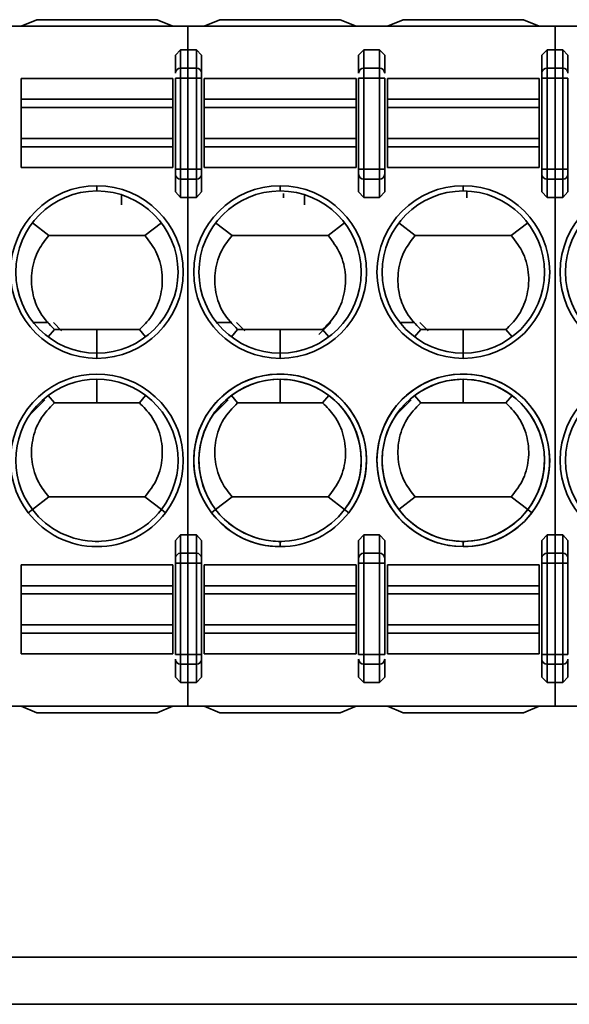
# Model space of a CAD drawing. Header units: millimetres. Extents: x 0 to 420, y 0 to 297.
# Tile 33 of 126: x 131.69 to 136.94, y 214.51 to 223.92. Entities that reach past the tile are written whole.
import ezdxf

# ---------------------------------------------------------------- set-up
doc = ezdxf.new("R2010")
doc.units = ezdxf.units.MM

msp = doc.modelspace()

# ---------------------------------------------------------------- linework, layer by layer
at = {"color": 7, "linetype": 'Continuous', "lineweight": 35}
for p, q in [((119.1018, 223.8599), (136.805, 223.8599)), ((131.7018, 223.8599), (131.8518, 223.9224)), ((131.8518, 223.9224), (133.0018, 223.9224)), ((133.0018, 223.9224), (133.1518, 223.8599)), ((133.2946, 223.8599), (152.7518, 223.8599)), ((133.2946, 223.8599), (133.2946, 223.6351)), ((133.4518, 223.8599), (133.6018, 223.9224)), ((133.6018, 223.9224), (134.7518, 223.9224)), ((134.7518, 223.9224), (134.9018, 223.8599)), ((135.2018, 223.8599), (135.3518, 223.9224)), ((135.3518, 223.9224), (136.5018, 223.9224)), ((136.5018, 223.9224), (136.6518, 223.8599)), ((136.805, 223.8599), (136.805, 223.6351)), ((133.1768, 223.5818), (133.2268, 223.6351)), ((133.1768, 223.5818), (133.1768, 223.4118)), ((133.2268, 223.6351), (133.2268, 223.4588)), ((133.2268, 223.6351), (133.3768, 223.6351)), ((133.2946, 223.6351), (133.3768, 223.6351)), ((133.2946, 223.6351), (133.2946, 223.4588)), ((133.3768, 223.6351), (133.3768, 223.4588)), ((133.3768, 223.6351), (133.4268, 223.5818)), ((133.4268, 223.4118), (133.4268, 223.5818)), ((134.9268, 223.5818), (134.9768, 223.6351)), ((134.9268, 223.5818), (134.9268, 223.4118)), ((134.9768, 223.6351), (134.9768, 223.4588)), ((134.9768, 223.6351), (135.1268, 223.6351)), ((135.1268, 223.6351), (135.1268, 223.4588)), ((135.1268, 223.6351), (135.1768, 223.5818)), ((135.1768, 223.4118), (135.1768, 223.5818)), ((136.6768, 223.5818), (136.7268, 223.6351)), ((136.6768, 223.5818), (136.6768, 223.4118)), ((136.7268, 223.6351), (136.7268, 223.4588)), ((136.7268, 223.6351), (136.805, 223.6351)), ((136.7268, 223.6351), (136.8768, 223.6351)), ((136.805, 223.6351), (136.805, 223.4588)), ((136.8768, 223.6351), (136.8768, 223.4588)), ((136.8768, 223.6351), (136.9268, 223.5818)), ((136.9268, 223.4118), (136.9268, 223.5818)), ((133.2268, 223.4588), (133.2268, 223.3649)), ((133.2268, 223.4588), (133.3768, 223.4588)), ((133.2946, 223.4588), (133.3768, 223.4588)), ((133.2946, 223.4588), (133.2946, 223.3649)), ((133.3768, 223.4588), (133.3768, 223.3649)), ((134.9768, 223.4588), (134.9768, 223.3649)), ((134.9768, 223.4588), (135.1268, 223.4588)), ((135.1268, 223.4588), (135.1268, 223.3649)), ((136.7268, 223.4588), (136.7268, 223.3649)), ((136.7268, 223.4588), (136.805, 223.4588)), ((136.7268, 223.4588), (136.8768, 223.4588)), ((136.805, 223.4588), (136.805, 223.3649)), ((136.8768, 223.4588), (136.8768, 223.3649)), ((131.7018, 223.1614), (131.7018, 223.3599)), ((131.7018, 223.3599), (133.1518, 223.3599)), ((133.1518, 223.1614), (133.1518, 223.3599)), ((133.1768, 223.3649), (133.2268, 223.3649)), ((133.1768, 223.3649), (133.1768, 222.4926)), ((133.2268, 222.4926), (133.2268, 223.3649)), ((133.2268, 223.3649), (133.3768, 223.3649)), ((133.2946, 223.3649), (133.3768, 223.3649)), ((133.2946, 223.3649), (133.2946, 222.4926)), ((133.3768, 223.3649), (133.4268, 223.3649)), ((133.3768, 223.3649), (133.3768, 222.4926)), ((133.4268, 222.4926), (133.4268, 223.3649)), ((133.4518, 223.1614), (133.4518, 223.3599)), ((133.4518, 223.3599), (134.9018, 223.3599)), ((134.9018, 223.1614), (134.9018, 223.3599)), ((134.9268, 223.3649), (134.9768, 223.3649)), ((134.9268, 223.3649), (134.9268, 222.4926)), ((134.9768, 222.4926), (134.9768, 223.3649)), ((134.9768, 223.3649), (135.1268, 223.3649)), ((135.1268, 223.3649), (135.1768, 223.3649)), ((135.1268, 223.3649), (135.1268, 222.4926)), ((135.1768, 222.4926), (135.1768, 223.3649)), ((135.2018, 223.1614), (135.2018, 223.3599)), ((135.2018, 223.3599), (136.6518, 223.3599)), ((136.6518, 223.1614), (136.6518, 223.3599)), ((136.6768, 223.3649), (136.7268, 223.3649)), ((136.6768, 223.3649), (136.6768, 222.4926)), ((136.7268, 222.4926), (136.7268, 223.3649)), ((136.7268, 223.3649), (136.805, 223.3649)), ((136.7268, 223.3649), (136.8768, 223.3649)), ((136.805, 223.3649), (136.805, 222.4926)), ((136.8768, 223.3649), (136.9268, 223.3649)), ((136.8768, 223.3649), (136.8768, 222.4926)), ((136.9268, 222.4926), (136.9268, 223.3649)), ((131.7018, 223.0826), (131.7018, 223.1614)), ((131.7018, 223.1614), (133.1518, 223.1614)), ((131.7018, 222.7872), (131.7018, 223.0826)), ((131.7018, 223.0826), (133.1518, 223.0826)), ((133.1518, 223.0826), (133.1518, 223.1614)), ((133.1518, 222.7872), (133.1518, 223.0826)), ((133.4518, 223.0826), (133.4518, 223.1614)), ((133.4518, 223.1614), (134.9018, 223.1614)), ((133.4518, 222.7872), (133.4518, 223.0826)), ((133.4518, 223.0826), (134.9018, 223.0826)), ((134.9018, 223.0826), (134.9018, 223.1614)), ((134.9018, 222.7872), (134.9018, 223.0826)), ((135.2018, 223.0826), (135.2018, 223.1614)), ((135.2018, 223.1614), (136.6518, 223.1614)), ((135.2018, 222.7872), (135.2018, 223.0826)), ((135.2018, 223.0826), (136.6518, 223.0826)), ((136.6518, 223.0826), (136.6518, 223.1614)), ((136.6518, 222.7872), (136.6518, 223.0826)), ((131.7018, 222.7083), (131.7018, 222.7872)), ((133.1518, 222.7872), (131.7018, 222.7872)), ((131.7018, 222.5099), (131.7018, 222.7083)), ((133.1518, 222.7083), (131.7018, 222.7083)), ((133.1518, 222.7083), (133.1518, 222.7872)), ((133.1518, 222.5099), (133.1518, 222.7083)), ((133.4518, 222.7083), (133.4518, 222.7872)), ((134.9018, 222.7872), (133.4518, 222.7872)), ((133.4518, 222.5099), (133.4518, 222.7083)), ((133.4518, 222.7083), (134.9018, 222.7083)), ((134.9018, 222.7083), (134.9018, 222.7872)), ((134.9018, 222.5099), (134.9018, 222.7083)), ((135.2018, 222.7083), (135.2018, 222.7872)), ((136.6518, 222.7872), (135.2018, 222.7872)), ((135.2018, 222.5099), (135.2018, 222.7083)), ((136.6518, 222.7083), (135.2018, 222.7083)), ((136.6518, 222.7083), (136.6518, 222.7872)), ((136.6518, 222.5099), (136.6518, 222.7083)), ((133.1518, 222.5099), (131.7018, 222.5099)), ((133.2268, 222.4926), (133.1768, 222.4926)), ((133.1768, 222.4456), (133.1768, 222.2756)), ((133.2268, 222.3986), (133.2268, 222.4926)), ((133.3768, 222.4926), (133.2268, 222.4926)), ((133.3768, 222.4926), (133.2946, 222.4926)), ((133.2946, 222.4926), (133.2946, 222.3986)), ((133.3768, 222.3986), (133.3768, 222.4926)), ((133.4268, 222.4926), (133.3768, 222.4926)), ((133.4268, 222.2756), (133.4268, 222.4456)), ((134.9018, 222.5099), (133.4518, 222.5099)), ((134.9768, 222.4926), (134.9268, 222.4926)), ((134.9268, 222.4456), (134.9268, 222.2756)), ((134.9768, 222.3986), (134.9768, 222.4926)), ((135.1268, 222.4926), (134.9768, 222.4926)), ((135.1268, 222.3986), (135.1268, 222.4926)), ((135.1768, 222.4926), (135.1268, 222.4926)), ((135.1768, 222.2756), (135.1768, 222.4456)), ((136.6518, 222.5099), (135.2018, 222.5099)), ((136.7268, 222.4926), (136.6768, 222.4926)), ((136.6768, 222.4456), (136.6768, 222.2756)), ((136.7268, 222.3986), (136.7268, 222.4926)), ((136.805, 222.4926), (136.7268, 222.4926)), ((136.8768, 222.4926), (136.7268, 222.4926)), ((136.805, 222.4926), (136.805, 222.3986)), ((136.8768, 222.3986), (136.8768, 222.4926)), ((136.9268, 222.4926), (136.8768, 222.4926)), ((136.9268, 222.2756), (136.9268, 222.4456)), ((132.4268, 222.2849), (132.4268, 222.3349)), ((133.3768, 222.3986), (133.2268, 222.3986)), ((133.2268, 222.2224), (133.2268, 222.3986)), ((133.3768, 222.3986), (133.2946, 222.3986)), ((133.2946, 222.3986), (133.2946, 222.2224)), ((133.3768, 222.2224), (133.3768, 222.3986)), ((134.1768, 222.2849), (134.1768, 222.3349)), ((135.1268, 222.3986), (134.9768, 222.3986)), ((134.9768, 222.2224), (134.9768, 222.3986)), ((135.1268, 222.2224), (135.1268, 222.3986)), ((135.9268, 222.3349), (135.9268, 222.2849)), ((136.805, 222.3986), (136.7268, 222.3986)), ((136.7268, 222.2224), (136.7268, 222.3986)), ((136.8768, 222.3986), (136.7268, 222.3986)), ((136.805, 222.3986), (136.805, 222.2224)), ((136.8768, 222.2224), (136.8768, 222.3986)), ((132.6607, 222.1526), (132.6607, 222.2487)), ((133.2268, 222.2224), (133.1768, 222.2756)), ((133.4268, 222.2756), (133.3768, 222.2224)), ((134.2107, 222.2617), (134.2107, 222.2194)), ((134.4107, 222.1526), (134.4107, 222.2487)), ((134.9768, 222.2224), (134.9268, 222.2756)), ((135.1768, 222.2756), (135.1268, 222.2224)), ((135.9607, 222.2851), (135.9607, 222.2194)), ((136.7268, 222.2224), (136.6768, 222.2756)), ((136.9268, 222.2756), (136.8768, 222.2224)), ((133.3768, 222.2224), (133.2268, 222.2224)), ((133.3768, 222.2224), (133.2946, 222.2224)), ((133.2946, 222.2224), (133.2946, 218.9973)), ((135.1268, 222.2224), (134.9768, 222.2224)), ((136.805, 222.2224), (136.7268, 222.2224)), ((136.8768, 222.2224), (136.7268, 222.2224)), ((136.805, 222.2224), (136.805, 218.9973)), ((131.8109, 221.9803), (131.9685, 221.8599)), ((133.0427, 221.9803), (132.885, 221.8599)), ((133.7185, 221.8599), (133.5609, 221.9803)), ((133.5609, 221.9803), (133.7185, 221.8599)), ((134.7927, 221.9803), (134.635, 221.8599)), ((134.7927, 221.9803), (134.635, 221.8599)), ((135.3109, 221.9803), (135.4685, 221.8599)), ((135.4685, 221.8599), (135.3109, 221.9803)), ((136.385, 221.8599), (136.5427, 221.9803)), ((136.5427, 221.9803), (136.385, 221.8599)), ((131.9685, 221.8599), (132.885, 221.8599)), ((133.7185, 221.8599), (134.635, 221.8599)), ((133.7185, 221.8599), (134.635, 221.8599)), ((135.4685, 221.8599), (136.385, 221.8599)), ((135.4685, 221.8599), (136.385, 221.8599)), ((131.8201, 221.0276), (131.9641, 221.0276)), ((132.0107, 221.0276), (132.09, 220.9483)), ((133.5701, 221.0276), (133.7141, 221.0276)), ((133.7607, 221.0276), (133.84, 220.9483)), ((134.5475, 220.9144), (134.6607, 221.0276)), ((135.3201, 221.0276), (135.4641, 221.0276)), ((135.5107, 221.0276), (135.59, 220.9483)), ((132.0206, 220.9599), (131.9611, 220.8903)), ((132.4268, 220.9599), (132.0206, 220.9599)), ((132.4268, 220.9599), (132.4268, 220.7349)), ((132.833, 220.9599), (132.4268, 220.9599)), ((132.833, 220.9599), (132.8924, 220.8904)), ((133.7706, 220.9599), (133.7111, 220.8903)), ((133.7706, 220.9599), (133.7111, 220.8903)), ((134.1768, 220.9599), (133.7706, 220.9599)), ((134.1768, 220.7349), (134.1768, 220.9599)), ((134.583, 220.9599), (134.1768, 220.9599)), ((134.583, 220.9599), (134.6424, 220.8904)), ((134.583, 220.9599), (134.6424, 220.8904)), ((135.5206, 220.9599), (135.4611, 220.8903)), ((135.5206, 220.9599), (135.4611, 220.8903)), ((135.9268, 220.9599), (135.5206, 220.9599)), ((135.9268, 220.9599), (135.5206, 220.9599)), ((135.9268, 220.7349), (135.9268, 220.9599)), ((136.333, 220.9599), (135.9268, 220.9599)), ((136.333, 220.9599), (136.3924, 220.8904)), ((136.333, 220.9599), (136.3924, 220.8904)), ((132.4268, 220.6849), (132.4268, 220.7349)), ((134.1768, 220.7349), (134.1768, 220.6849)), ((134.1768, 220.6849), (134.1768, 220.7349)), ((135.9268, 220.7349), (135.9268, 220.6849)), ((135.9268, 220.7349), (135.9268, 220.6849)), ((132.4268, 220.4849), (132.4268, 220.2599)), ((134.1768, 220.2599), (134.1768, 220.4849)), ((135.9268, 220.4849), (135.9268, 220.2599)), ((131.9298, 220.2881), (131.7829, 220.1412)), ((131.9611, 220.3294), (132.0206, 220.2599)), ((132.4268, 220.2599), (132.0206, 220.2599)), ((132.833, 220.2599), (132.4268, 220.2599)), ((132.8924, 220.3294), (132.833, 220.2599)), ((133.6798, 220.2881), (133.5329, 220.1412)), ((133.7111, 220.3294), (133.7706, 220.2599)), ((133.7111, 220.3294), (133.7706, 220.2599)), ((134.1768, 220.2599), (133.7706, 220.2599)), ((134.1768, 220.2599), (133.7706, 220.2599)), ((134.583, 220.2599), (134.1768, 220.2599)), ((134.583, 220.2599), (134.1768, 220.2599)), ((134.6424, 220.3294), (134.583, 220.2599)), ((134.6424, 220.3294), (134.583, 220.2599)), ((135.4298, 220.2881), (135.2829, 220.1412)), ((135.4611, 220.3294), (135.5206, 220.2599)), ((135.4611, 220.3294), (135.5206, 220.2599)), ((135.9268, 220.2599), (135.5206, 220.2599)), ((135.9268, 220.2599), (135.5206, 220.2599)), ((136.333, 220.2599), (135.9268, 220.2599)), ((136.333, 220.2599), (135.9268, 220.2599)), ((136.3924, 220.3294), (136.333, 220.2599)), ((136.3924, 220.3294), (136.333, 220.2599)), ((131.9685, 219.3599), (131.8109, 219.2395)), ((131.9685, 219.3599), (132.885, 219.3599)), ((132.885, 219.3599), (133.0427, 219.2395)), ((133.5609, 219.2395), (133.7185, 219.3599)), ((133.7185, 219.3599), (133.5609, 219.2395)), ((133.7185, 219.3599), (134.635, 219.3599)), ((133.7185, 219.3599), (134.635, 219.3599)), ((134.635, 219.3599), (134.7927, 219.2395)), ((134.635, 219.3599), (134.7927, 219.2395)), ((135.4685, 219.3599), (135.3109, 219.2395)), ((135.3109, 219.2395), (135.4685, 219.3599)), ((135.4685, 219.3599), (136.385, 219.3599)), ((135.4685, 219.3599), (136.385, 219.3599)), ((136.385, 219.3599), (136.5427, 219.2395)), ((136.385, 219.3599), (136.5427, 219.2395)), ((131.8109, 219.2395), (131.7711, 219.2091)), ((133.0427, 219.2395), (133.0824, 219.2091)), ((133.5609, 219.2395), (133.5211, 219.2091)), ((134.7927, 219.2395), (134.8324, 219.2091)), ((134.7927, 219.2395), (134.8324, 219.2091)), ((136.5427, 219.2395), (136.5824, 219.2091)), ((132.4444, 218.9351), (132.4092, 218.9351)), ((133.1768, 218.9441), (133.2268, 218.9973)), ((133.1768, 218.9441), (133.1768, 218.7741)), ((133.2268, 218.9973), (133.2268, 218.8211)), ((133.2268, 218.9973), (133.3768, 218.9973)), ((133.2946, 218.9973), (133.3768, 218.9973)), ((133.2946, 218.9973), (133.2946, 218.8211)), ((133.3768, 218.9973), (133.3768, 218.8211)), ((133.3768, 218.9973), (133.4268, 218.9441)), ((133.4268, 218.7741), (133.4268, 218.9441)), ((134.1944, 218.9351), (134.1592, 218.9351)), ((134.1768, 218.8849), (134.1768, 218.9349)), ((134.9268, 218.9441), (134.9768, 218.9973)), ((134.9268, 218.9441), (134.9268, 218.7741)), ((134.9768, 218.9973), (134.9768, 218.8211)), ((134.9768, 218.9973), (135.1268, 218.9973)), ((135.1268, 218.9973), (135.1268, 218.8211)), ((135.1268, 218.9973), (135.1768, 218.9441)), ((135.1768, 218.7741), (135.1768, 218.9441)), ((135.9444, 218.9351), (135.9092, 218.9351)), ((135.9268, 218.8849), (135.9268, 218.9349)), ((136.6768, 218.9441), (136.7268, 218.9973)), ((136.6768, 218.9441), (136.6768, 218.7741)), ((136.7268, 218.9973), (136.7268, 218.8211)), ((136.7268, 218.9973), (136.805, 218.9973)), ((136.7268, 218.9973), (136.8768, 218.9973)), ((136.805, 218.9973), (136.805, 218.8211)), ((136.8768, 218.9973), (136.8768, 218.8211)), ((136.8768, 218.9973), (136.9268, 218.9441)), ((136.9268, 218.7741), (136.9268, 218.9441)), ((133.2268, 218.8211), (133.2268, 218.7271)), ((133.2268, 218.8211), (133.3768, 218.8211)), ((133.2946, 218.8211), (133.3768, 218.8211)), ((133.2946, 218.8211), (133.2946, 218.7271)), ((133.3768, 218.8211), (133.3768, 218.7271)), ((134.9768, 218.8211), (134.9768, 218.7271)), ((134.9768, 218.8211), (135.1268, 218.8211)), ((135.1268, 218.8211), (135.1268, 218.7271)), ((136.7268, 218.8211), (136.7268, 218.7271)), ((136.7268, 218.8211), (136.805, 218.8211)), ((136.7268, 218.8211), (136.8768, 218.8211)), ((136.805, 218.8211), (136.805, 218.7271)), ((136.8768, 218.8211), (136.8768, 218.7271)), ((131.7018, 218.7099), (131.7018, 218.5114)), ((131.7018, 218.7099), (133.1518, 218.7099)), ((133.1518, 218.7099), (133.1518, 218.5114)), ((133.1768, 218.7271), (133.2268, 218.7271)), ((133.1768, 218.7271), (133.1768, 217.8549)), ((133.2268, 217.8549), (133.2268, 218.7271)), ((133.2268, 218.7271), (133.3768, 218.7271)), ((133.2946, 218.7271), (133.3768, 218.7271)), ((133.2946, 218.7271), (133.2946, 217.8549)), ((133.3768, 218.7271), (133.4268, 218.7271)), ((133.3768, 218.7271), (133.3768, 217.8549)), ((133.4268, 217.8549), (133.4268, 218.7271)), ((133.4518, 218.7099), (133.4518, 218.5114)), ((133.4518, 218.7099), (134.9018, 218.7099)), ((134.9018, 218.7099), (134.9018, 218.5114)), ((134.9268, 218.7271), (134.9768, 218.7271)), ((134.9268, 218.7271), (134.9268, 217.8549)), ((134.9768, 217.8549), (134.9768, 218.7271)), ((134.9768, 218.7271), (135.1268, 218.7271)), ((135.1268, 218.7271), (135.1768, 218.7271)), ((135.1268, 218.7271), (135.1268, 217.8549)), ((135.1768, 217.8549), (135.1768, 218.7271)), ((135.2018, 218.7099), (135.2018, 218.5114)), ((135.2018, 218.7099), (136.6518, 218.7099)), ((136.6518, 218.7099), (136.6518, 218.5114)), ((136.6768, 218.7271), (136.7268, 218.7271)), ((136.6768, 218.7271), (136.6768, 217.8549)), ((136.7268, 217.8549), (136.7268, 218.7271)), ((136.7268, 218.7271), (136.805, 218.7271)), ((136.7268, 218.7271), (136.8768, 218.7271)), ((136.805, 218.7271), (136.805, 217.8549)), ((136.8768, 218.7271), (136.9268, 218.7271)), ((136.8768, 218.7271), (136.8768, 217.8549)), ((136.9268, 217.8549), (136.9268, 218.7271)), ((131.7018, 218.5114), (131.7018, 218.4326)), ((133.1518, 218.5114), (131.7018, 218.5114)), ((133.1518, 218.5114), (133.1518, 218.4326)), ((133.4518, 218.5114), (133.4518, 218.4326)), ((133.4518, 218.5114), (134.9018, 218.5114)), ((134.9018, 218.5114), (134.9018, 218.4326)), ((135.2018, 218.5114), (135.2018, 218.4326)), ((136.6518, 218.5114), (135.2018, 218.5114)), ((136.6518, 218.5114), (136.6518, 218.4326)), ((131.7018, 218.4326), (131.7018, 218.1372)), ((131.7018, 218.4326), (133.1518, 218.4326)), ((133.1518, 218.4326), (133.1518, 218.1372)), ((133.4518, 218.4326), (133.4518, 218.1372)), ((133.4518, 218.4326), (134.9018, 218.4326)), ((134.9018, 218.4326), (134.9018, 218.1372)), ((135.2018, 218.4326), (135.2018, 218.1372)), ((135.2018, 218.4326), (136.6518, 218.4326)), ((136.6518, 218.4326), (136.6518, 218.1372)), ((131.7018, 218.1372), (131.7018, 218.0583)), ((133.1518, 218.1372), (131.7018, 218.1372)), ((133.1518, 218.1372), (133.1518, 218.0583)), ((133.4518, 218.1372), (133.4518, 218.0583)), ((134.9018, 218.1372), (133.4518, 218.1372)), ((134.9018, 218.1372), (134.9018, 218.0583)), ((135.2018, 218.1372), (135.2018, 218.0583)), ((136.6518, 218.1372), (135.2018, 218.1372)), ((136.6518, 218.1372), (136.6518, 218.0583)), ((131.7018, 218.0583), (131.7018, 217.8599)), ((133.1518, 218.0583), (131.7018, 218.0583)), ((133.1518, 218.0583), (133.1518, 217.8599)), ((133.4518, 218.0583), (133.4518, 217.8599)), ((134.9018, 218.0583), (133.4518, 218.0583)), ((134.9018, 218.0583), (134.9018, 217.8599)), ((135.2018, 218.0583), (135.2018, 217.8599)), ((136.6518, 218.0583), (135.2018, 218.0583)), ((136.6518, 218.0583), (136.6518, 217.8599)), ((133.1518, 217.8599), (131.7018, 217.8599)), ((133.2268, 217.8549), (133.1768, 217.8549)), ((133.1768, 217.8079), (133.1768, 217.6379)), ((133.2268, 217.7609), (133.2268, 217.8549)), ((133.3768, 217.8549), (133.2268, 217.8549)), ((133.3768, 217.8549), (133.2946, 217.8549)), ((133.2946, 217.8549), (133.2946, 217.7609)), ((133.3768, 217.7609), (133.3768, 217.8549)), ((133.4268, 217.8549), (133.3768, 217.8549)), ((133.4268, 217.6379), (133.4268, 217.8079)), ((134.9018, 217.8599), (133.4518, 217.8599)), ((134.9768, 217.8549), (134.9268, 217.8549)), ((134.9268, 217.8079), (134.9268, 217.6379)), ((134.9768, 217.7609), (134.9768, 217.8549)), ((135.1268, 217.8549), (134.9768, 217.8549)), ((135.1268, 217.7609), (135.1268, 217.8549)), ((135.1768, 217.8549), (135.1268, 217.8549)), ((135.1768, 217.6379), (135.1768, 217.8079)), ((136.6518, 217.8599), (135.2018, 217.8599)), ((136.7268, 217.8549), (136.6768, 217.8549)), ((136.6768, 217.8079), (136.6768, 217.6379)), ((136.7268, 217.7609), (136.7268, 217.8549)), ((136.805, 217.8549), (136.7268, 217.8549)), ((136.8768, 217.8549), (136.7268, 217.8549)), ((136.805, 217.8549), (136.805, 217.7609)), ((136.8768, 217.7609), (136.8768, 217.8549)), ((136.9268, 217.8549), (136.8768, 217.8549)), ((136.9268, 217.6379), (136.9268, 217.8079)), ((133.3768, 217.7609), (133.2268, 217.7609)), ((133.2268, 217.5847), (133.2268, 217.7609)), ((133.3768, 217.7609), (133.2946, 217.7609)), ((133.2946, 217.7609), (133.2946, 217.5847)), ((133.3768, 217.5847), (133.3768, 217.7609)), ((135.1268, 217.7609), (134.9768, 217.7609)), ((134.9768, 217.5847), (134.9768, 217.7609)), ((135.1268, 217.5847), (135.1268, 217.7609)), ((136.805, 217.7609), (136.7268, 217.7609)), ((136.7268, 217.5847), (136.7268, 217.7609)), ((136.8768, 217.7609), (136.7268, 217.7609)), ((136.805, 217.7609), (136.805, 217.5847)), ((136.8768, 217.5847), (136.8768, 217.7609)), ((133.2268, 217.5847), (133.1768, 217.6379)), ((133.4268, 217.6379), (133.3768, 217.5847)), ((134.9768, 217.5847), (134.9268, 217.6379)), ((135.1768, 217.6379), (135.1268, 217.5847)), ((136.7268, 217.5847), (136.6768, 217.6379)), ((136.9268, 217.6379), (136.8768, 217.5847)), ((133.3768, 217.5847), (133.2268, 217.5847)), ((133.3768, 217.5847), (133.2946, 217.5847)), ((133.2946, 217.5847), (133.2946, 217.3599)), ((135.1268, 217.5847), (134.9768, 217.5847)), ((136.805, 217.5847), (136.7268, 217.5847)), ((136.8768, 217.5847), (136.7268, 217.5847)), ((136.805, 217.5847), (136.805, 217.3599)), ((119.1018, 217.3599), (136.805, 217.3599)), ((131.7018, 217.3599), (131.8518, 217.2974)), ((133.0018, 217.2974), (133.1518, 217.3599)), ((133.2946, 217.3599), (152.7518, 217.3599)), ((133.4518, 217.3599), (133.6018, 217.2974)), ((134.7518, 217.2974), (134.9018, 217.3599)), ((135.2018, 217.3599), (135.3518, 217.2974)), ((136.5018, 217.2974), (136.6518, 217.3599)), ((131.8518, 217.2974), (133.0018, 217.2974)), ((133.6018, 217.2974), (134.7518, 217.2974)), ((135.3518, 217.2974), (136.5018, 217.2974)), ((203.4519, 214.9599), (81.8518, 214.9599)), ((203.4519, 214.5099), (81.8518, 214.5099))]:
    msp.add_line(p, q, dxfattribs=at)
for centre, radius in [((135.9268, 219.7099), 0.825), ((135.9268, 219.7099), 0.775), ((137.6768, 219.7099), 0.825), ((137.6768, 219.7099), 0.775)]:
    msp.add_circle(centre, radius, dxfattribs=at)
for centre, radius, start, end in [((133.2253, 223.4103), 0.0486, 88.27976, 178.15835), ((133.3782, 223.4103), 0.0486, 1.84165, 91.72024), ((134.9753, 223.4103), 0.0486, 88.27976, 178.15835), ((135.1282, 223.4103), 0.0486, 1.84165, 91.72024), ((136.7253, 223.4103), 0.0486, 88.27976, 178.15835), ((136.8782, 223.4103), 0.0486, 1.84165, 91.72024), ((133.2253, 222.4472), 0.0486, 181.83943, 271.72246), ((133.3782, 222.4472), 0.0486, 268.27754, 358.16057), ((134.9753, 222.4472), 0.0486, 181.83943, 271.72246), ((135.1282, 222.4472), 0.0486, 268.27754, 358.16057), ((136.7253, 222.4472), 0.0486, 181.83943, 271.72246), ((136.8782, 222.4472), 0.0486, 268.27754, 358.16057), ((132.4268, 221.5099), 0.825, 90, 270), ((132.4268, 221.5099), 0.825, 270, 90), ((134.1768, 221.5099), 0.825, 90, 270), ((134.1768, 221.5099), 0.825, 270, 90), ((135.9268, 221.5099), 0.825, 90, 270), ((135.9268, 221.5099), 0.825, 270, 90), ((137.6768, 221.5099), 0.825, 90, 270), ((132.4268, 221.5099), 0.775, 90, 270), ((132.4268, 221.5099), 0.775, 270, 90), ((134.1768, 221.5099), 0.775, 90, 270), ((134.1768, 221.5099), 0.775, 270, 90), ((135.9268, 221.5099), 0.775, 90, 270), ((135.9268, 221.5099), 0.775, 270, 90), ((137.6768, 221.5099), 0.775, 90, 270), ((132.4268, 219.7099), 0.825, 322.62876, 217.37124), ((132.4268, 219.7099), 0.775, 322.62876, 217.37124), ((134.1768, 219.7099), 0.825, 322.62876, 270), ((134.1768, 219.7099), 0.825, 322.62876, 217.37124), ((134.1768, 219.7099), 0.775, 322.62876, 270), ((134.1768, 219.7099), 0.775, 322.62876, 217.37124), ((135.9268, 219.7099), 0.825, 322.62876, 270), ((135.9268, 219.7099), 0.775, 322.62876, 270), ((132.4268, 219.7099), 0.775, 217.37124, 322.62876), ((134.1768, 219.7099), 0.775, 217.37124, 322.62876), ((134.1768, 219.7099), 0.775, 270, 322.62876), ((135.9268, 219.7099), 0.775, 270, 322.62876), ((132.4268, 219.7099), 0.825, 217.37124, 322.62876), ((134.1768, 219.7099), 0.825, 217.37124, 322.62876), ((134.1768, 219.7099), 0.825, 270, 322.62876), ((135.9268, 219.7099), 0.825, 270, 322.62876), ((133.2253, 218.7726), 0.0486, 88.27713, 178.15872), ((133.3782, 218.7726), 0.0486, 1.84128, 91.72287), ((134.9753, 218.7726), 0.0486, 88.27713, 178.15872), ((135.1282, 218.7726), 0.0486, 1.84128, 91.72287), ((136.7253, 218.7726), 0.0486, 88.27713, 178.15872), ((136.8782, 218.7726), 0.0486, 1.84128, 91.72287), ((133.2253, 217.8095), 0.0486, 181.83989, 271.722), ((133.3782, 217.8095), 0.0486, 268.278, 358.16011), ((134.9753, 217.8095), 0.0486, 181.83989, 271.722), ((135.1282, 217.8095), 0.0486, 268.278, 358.16011), ((136.7253, 217.8095), 0.0486, 181.83989, 271.722), ((136.8782, 217.8095), 0.0486, 268.278, 358.16011)]:
    msp.add_arc(centre, radius, start, end, dxfattribs=at)
for points, knots in [([(133.4268, 223.3649), (133.4268, 223.3699), (133.4268, 223.3801), (133.4268, 223.3938), (133.4268, 223.4054), (133.4268, 223.4097), (133.4268, 223.4118)], [0, 0, 0, 0, 0.248204, 0.499731, 0.748435, 1, 1, 1, 1]), ([(133.4268, 223.3649), (133.4268, 223.3699), (133.4268, 223.3801), (133.4268, 223.3938), (133.4268, 223.4054), (133.4268, 223.4097), (133.4268, 223.4118)], [0, 0, 0, 0, 0.248204, 0.499731, 0.748435, 1, 1, 1, 1]), ([(136.6768, 223.4118), (136.6768, 223.4097), (136.6768, 223.4054), (136.6768, 223.3939), (136.6768, 223.3802), (136.6768, 223.37), (136.6768, 223.3649)], [0, 0, 0, 0, 0.24859, 0.499985, 0.748801, 1, 1, 1, 1]), ([(136.6768, 223.4118), (136.6768, 223.4097), (136.6768, 223.4054), (136.6768, 223.3939), (136.6768, 223.3802), (136.6768, 223.37), (136.6768, 223.3649)], [0, 0, 0, 0, 0.24859, 0.499985, 0.748801, 1, 1, 1, 1]), ([(133.1768, 222.4926), (133.1768, 222.4875), (133.1768, 222.4773), (133.1768, 222.4636), (133.1768, 222.452), (133.1768, 222.4478), (133.1768, 222.4456)], [0, 0, 0, 0, 0.248601, 0.500001, 0.748818, 1, 1, 1, 1]), ([(133.4268, 222.4456), (133.4268, 222.4478), (133.4268, 222.4521), (133.4268, 222.4635), (133.4268, 222.4772), (133.4268, 222.4875), (133.4268, 222.4926)], [0, 0, 0, 0, 0.248207, 0.499717, 0.748434, 1, 1, 1, 1]), ([(133.4268, 222.4456), (133.4268, 222.4478), (133.4268, 222.4521), (133.4268, 222.4635), (133.4268, 222.4772), (133.4268, 222.4875), (133.4268, 222.4926)], [0, 0, 0, 0, 0.248207, 0.499717, 0.748434, 1, 1, 1, 1]), ([(134.9268, 222.4926), (134.9268, 222.4875), (134.9268, 222.4773), (134.9268, 222.4636), (134.9268, 222.452), (134.9268, 222.4478), (134.9268, 222.4456)], [0, 0, 0, 0, 0.248601, 0.500001, 0.748818, 1, 1, 1, 1]), ([(134.9268, 222.4926), (134.9268, 222.4875), (134.9268, 222.4773), (134.9268, 222.4636), (134.9268, 222.452), (134.9268, 222.4478), (134.9268, 222.4456)], [0, 0, 0, 0, 0.248601, 0.500001, 0.748818, 1, 1, 1, 1]), ([(135.1768, 222.4456), (135.1768, 222.4478), (135.1768, 222.4521), (135.1768, 222.4635), (135.1768, 222.4772), (135.1768, 222.4875), (135.1768, 222.4926)], [0, 0, 0, 0, 0.248207, 0.499717, 0.748434, 1, 1, 1, 1]), ([(135.1768, 222.4456), (135.1768, 222.4478), (135.1768, 222.4521), (135.1768, 222.4635), (135.1768, 222.4772), (135.1768, 222.4875), (135.1768, 222.4926)], [0, 0, 0, 0, 0.248207, 0.499717, 0.748434, 1, 1, 1, 1]), ([(136.6768, 222.4926), (136.6768, 222.4875), (136.6768, 222.4773), (136.6768, 222.4636), (136.6768, 222.452), (136.6768, 222.4478), (136.6768, 222.4456)], [0, 0, 0, 0, 0.248601, 0.500001, 0.748818, 1, 1, 1, 1]), ([(136.6768, 222.4926), (136.6768, 222.4875), (136.6768, 222.4773), (136.6768, 222.4636), (136.6768, 222.452), (136.6768, 222.4478), (136.6768, 222.4456)], [0, 0, 0, 0, 0.248601, 0.500001, 0.748818, 1, 1, 1, 1]), ([(136.9268, 222.4456), (136.9268, 222.4478), (136.9268, 222.4521), (136.9268, 222.4635), (136.9268, 222.4772), (136.9268, 222.4875), (136.9268, 222.4926)], [0, 0, 0, 0, 0.248207, 0.499717, 0.748434, 1, 1, 1, 1]), ([(132.0206, 220.9599), (131.9719, 221.0105), (131.8744, 221.1119), (131.802, 221.3145), (131.7969, 221.5256), (131.8557, 221.7171), (131.9337, 221.8159), (131.9685, 221.8599)], [0, 0, 0, 0, 0.208493, 0.417028, 0.625456, 0.833011, 1, 1, 1, 1]), ([(132.885, 221.8599), (132.9277, 221.8037), (133.013, 221.6915), (133.0614, 221.4813), (133.0416, 221.2709), (132.961, 221.0879), (132.8723, 220.9993), (132.833, 220.9599)], [0, 0, 0, 0, 0.20902, 0.418065, 0.626762, 0.834194, 1, 1, 1, 1]), ([(133.7706, 220.9599), (133.7219, 221.0105), (133.6244, 221.1119), (133.552, 221.3145), (133.547, 221.5256), (133.6057, 221.7171), (133.6837, 221.8159), (133.7185, 221.8599)], [0, 0, 0, 0, 0.208493, 0.417029, 0.625457, 0.83301, 1, 1, 1, 1]), ([(133.7706, 220.9599), (133.7219, 221.0105), (133.6244, 221.1119), (133.552, 221.3145), (133.547, 221.5256), (133.6057, 221.7171), (133.6837, 221.8159), (133.7185, 221.8599)], [0, 0, 0, 0, 0.208493, 0.417029, 0.625457, 0.83301, 1, 1, 1, 1]), ([(134.635, 221.8599), (134.6777, 221.8037), (134.763, 221.6915), (134.8114, 221.4813), (134.7916, 221.2709), (134.711, 221.0879), (134.6223, 220.9993), (134.583, 220.9599)], [0, 0, 0, 0, 0.20902, 0.418065, 0.626762, 0.834194, 1, 1, 1, 1]), ([(134.635, 221.8599), (134.6777, 221.8037), (134.763, 221.6915), (134.8114, 221.4813), (134.7916, 221.2709), (134.711, 221.0879), (134.6223, 220.9993), (134.583, 220.9599)], [0, 0, 0, 0, 0.20902, 0.418065, 0.626762, 0.834194, 1, 1, 1, 1]), ([(135.5206, 220.9599), (135.4719, 221.0105), (135.3744, 221.1119), (135.3019, 221.3145), (135.297, 221.5257), (135.3557, 221.7171), (135.4337, 221.8159), (135.4685, 221.8599)], [0, 0, 0, 0, 0.208496, 0.417035, 0.625465, 0.83302, 1, 1, 1, 1]), ([(135.5206, 220.9599), (135.4719, 221.0105), (135.3744, 221.1119), (135.302, 221.3145), (135.297, 221.5256), (135.3557, 221.7171), (135.4337, 221.8159), (135.4685, 221.8599)], [0, 0, 0, 0, 0.208493, 0.417029, 0.625457, 0.83301, 1, 1, 1, 1]), ([(136.385, 221.8599), (136.4277, 221.8038), (136.513, 221.6915), (136.5614, 221.4813), (136.5416, 221.2709), (136.461, 221.0879), (136.3723, 220.9993), (136.333, 220.9599)], [0, 0, 0, 0, 0.209018, 0.418061, 0.626757, 0.834185, 1, 1, 1, 1]), ([(136.385, 221.8599), (136.4277, 221.8037), (136.513, 221.6915), (136.5614, 221.4813), (136.5416, 221.2709), (136.461, 221.0879), (136.3723, 220.9993), (136.333, 220.9599)], [0, 0, 0, 0, 0.20902, 0.418065, 0.626762, 0.834194, 1, 1, 1, 1]), ([(132.0206, 220.2599), (131.9719, 220.2092), (131.8744, 220.1078), (131.8019, 219.9052), (131.797, 219.6941), (131.8557, 219.5026), (131.9337, 219.4039), (131.9685, 219.3599)], [0, 0, 0, 0, 0.208497, 0.417036, 0.625466, 0.83302, 1, 1, 1, 1]), ([(132.885, 219.3599), (132.9277, 219.416), (133.013, 219.5282), (133.0614, 219.7384), (133.0416, 219.9489), (132.961, 220.1318), (132.8723, 220.2205), (132.833, 220.2599)], [0, 0, 0, 0, 0.209018, 0.41806, 0.626756, 0.834185, 1, 1, 1, 1]), ([(133.7706, 220.2599), (133.7219, 220.2092), (133.6244, 220.1078), (133.5519, 219.9052), (133.547, 219.6941), (133.6057, 219.5026), (133.6837, 219.4039), (133.7185, 219.3599)], [0, 0, 0, 0, 0.208495, 0.417032, 0.62546, 0.833013, 1, 1, 1, 1]), ([(133.7706, 220.2599), (133.7219, 220.2092), (133.6244, 220.1078), (133.5519, 219.9052), (133.547, 219.6941), (133.6057, 219.5026), (133.6837, 219.4039), (133.7185, 219.3599)], [0, 0, 0, 0, 0.208497, 0.417036, 0.625466, 0.83302, 1, 1, 1, 1]), ([(134.635, 219.3599), (134.6777, 219.416), (134.763, 219.5282), (134.8114, 219.7384), (134.7916, 219.9489), (134.711, 220.1318), (134.6223, 220.2205), (134.583, 220.2599)], [0, 0, 0, 0, 0.20902, 0.418065, 0.626763, 0.834194, 1, 1, 1, 1]), ([(134.635, 219.3599), (134.6777, 219.416), (134.763, 219.5282), (134.8114, 219.7384), (134.7916, 219.9489), (134.711, 220.1318), (134.6223, 220.2205), (134.583, 220.2599)], [0, 0, 0, 0, 0.209018, 0.41806, 0.626756, 0.834185, 1, 1, 1, 1]), ([(135.5206, 220.2599), (135.4719, 220.2092), (135.3744, 220.1078), (135.3019, 219.9052), (135.297, 219.6941), (135.3557, 219.5026), (135.4337, 219.4039), (135.4685, 219.3599)], [0, 0, 0, 0, 0.208497, 0.417036, 0.625466, 0.83302, 1, 1, 1, 1]), ([(135.5206, 220.2599), (135.4719, 220.2092), (135.3744, 220.1078), (135.3019, 219.9052), (135.297, 219.6941), (135.3557, 219.5026), (135.4337, 219.4039), (135.4685, 219.3599)], [0, 0, 0, 0, 0.208495, 0.417032, 0.62546, 0.833013, 1, 1, 1, 1]), ([(136.385, 219.3599), (136.4277, 219.416), (136.513, 219.5282), (136.5614, 219.7384), (136.5416, 219.9489), (136.461, 220.1318), (136.3723, 220.2205), (136.333, 220.2599)], [0, 0, 0, 0, 0.209018, 0.41806, 0.626756, 0.834185, 1, 1, 1, 1]), ([(136.385, 219.3599), (136.4277, 219.416), (136.513, 219.5282), (136.5614, 219.7384), (136.5416, 219.9489), (136.461, 220.1318), (136.3723, 220.2205), (136.333, 220.2599)], [0, 0, 0, 0, 0.20902, 0.418065, 0.626763, 0.834194, 1, 1, 1, 1]), ([(133.1768, 218.7741), (133.1768, 218.772), (133.1768, 218.7677), (133.1768, 218.7562), (133.1768, 218.7425), (133.1768, 218.7323), (133.1768, 218.7271)], [0, 0, 0, 0, 0.248596, 0.500001, 0.748802, 1, 1, 1, 1]), ([(133.4268, 218.7271), (133.4268, 218.7322), (133.4268, 218.7424), (133.4268, 218.7561), (133.4268, 218.7677), (133.4268, 218.772), (133.4268, 218.7741)], [0, 0, 0, 0, 0.2482014, 0.4997132, 0.7484369, 1, 1, 1, 1]), ([(133.4268, 218.7271), (133.4268, 218.7322), (133.4268, 218.7424), (133.4268, 218.7561), (133.4268, 218.7677), (133.4268, 218.772), (133.4268, 218.7741)], [0, 0, 0, 0, 0.2482014, 0.4997132, 0.7484369, 1, 1, 1, 1]), ([(134.9268, 218.7741), (134.9268, 218.772), (134.9268, 218.7677), (134.9268, 218.7562), (134.9268, 218.7425), (134.9268, 218.7323), (134.9268, 218.7271)], [0, 0, 0, 0, 0.248596, 0.500001, 0.748802, 1, 1, 1, 1]), ([(134.9268, 218.7741), (134.9268, 218.772), (134.9268, 218.7677), (134.9268, 218.7562), (134.9268, 218.7425), (134.9268, 218.7323), (134.9268, 218.7271)], [0, 0, 0, 0, 0.248596, 0.500001, 0.748802, 1, 1, 1, 1]), ([(135.1768, 218.7271), (135.1768, 218.7322), (135.1768, 218.7424), (135.1768, 218.7561), (135.1768, 218.7677), (135.1768, 218.772), (135.1768, 218.7741)], [0, 0, 0, 0, 0.2482014, 0.4997132, 0.7484369, 1, 1, 1, 1]), ([(135.1768, 218.7271), (135.1768, 218.7322), (135.1768, 218.7424), (135.1768, 218.7561), (135.1768, 218.7677), (135.1768, 218.772), (135.1768, 218.7741)], [0, 0, 0, 0, 0.2482014, 0.4997132, 0.7484369, 1, 1, 1, 1]), ([(136.6768, 218.7741), (136.6768, 218.772), (136.6768, 218.7677), (136.6768, 218.7562), (136.6768, 218.7425), (136.6768, 218.7323), (136.6768, 218.7271)], [0, 0, 0, 0, 0.248596, 0.500001, 0.748802, 1, 1, 1, 1]), ([(136.6768, 218.7741), (136.6768, 218.772), (136.6768, 218.7677), (136.6768, 218.7562), (136.6768, 218.7425), (136.6768, 218.7323), (136.6768, 218.7271)], [0, 0, 0, 0, 0.248596, 0.500001, 0.748802, 1, 1, 1, 1]), ([(136.9268, 218.7271), (136.9268, 218.7322), (136.9268, 218.7424), (136.9268, 218.7561), (136.9268, 218.7677), (136.9268, 218.772), (136.9268, 218.7741)], [0, 0, 0, 0, 0.2482014, 0.4997132, 0.7484369, 1, 1, 1, 1]), ([(133.4268, 217.8079), (133.4268, 217.81), (133.4268, 217.8143), (133.4268, 217.8258), (133.4268, 217.8395), (133.4268, 217.8498), (133.4268, 217.8549)], [0, 0, 0, 0, 0.2482038, 0.4997227, 0.7484365, 1, 1, 1, 1]), ([(133.4268, 217.8079), (133.4268, 217.81), (133.4268, 217.8143), (133.4268, 217.8258), (133.4268, 217.8395), (133.4268, 217.8498), (133.4268, 217.8549)], [0, 0, 0, 0, 0.2482038, 0.4997227, 0.7484365, 1, 1, 1, 1]), ([(136.6768, 217.8549), (136.6768, 217.8498), (136.6768, 217.8396), (136.6768, 217.8259), (136.6768, 217.8143), (136.6768, 217.8101), (136.6768, 217.8079)], [0, 0, 0, 0, 0.248599, 0.499997, 0.748813, 1, 1, 1, 1]), ([(136.6768, 217.8549), (136.6768, 217.8498), (136.6768, 217.8396), (136.6768, 217.8259), (136.6768, 217.8143), (136.6768, 217.8101), (136.6768, 217.8079)], [0, 0, 0, 0, 0.248599, 0.499997, 0.748813, 1, 1, 1, 1])]:
    msp.add_open_spline(points, degree=3, knots=knots, dxfattribs=at)

doc.saveas('drawing.dxf')
